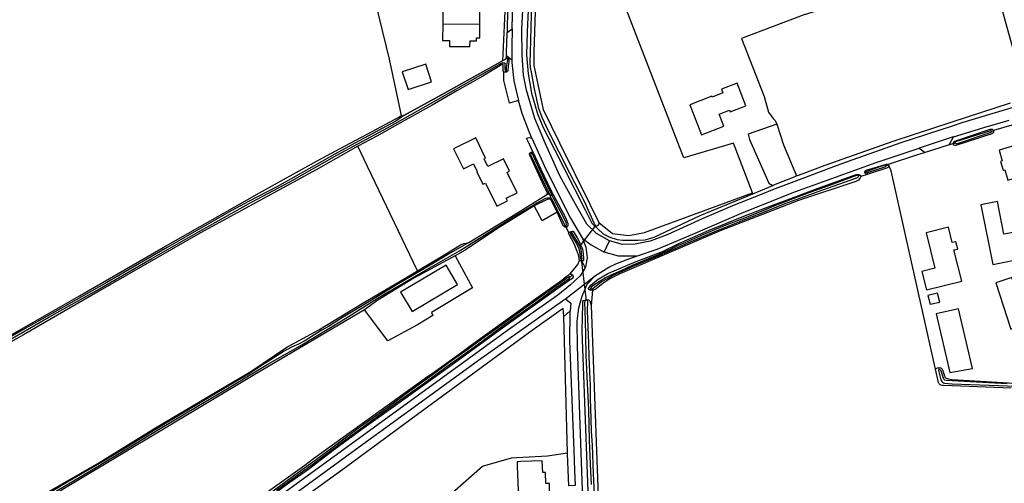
# Model space of a CAD drawing. Header units: metres. Extents: x 174255 to 175175, y 462028 to 462911.
# Tile 161 of 256: x 175044.96 to 175048.46, y 462721.82 to 462723.47. Entities that reach past the tile are written whole.
import ezdxf

# ---------------------------------------------------------------- set-up
doc = ezdxf.new("R2010")
doc.units = ezdxf.units.M
doc.layers.add('N-XX-AL-LIJN_0.20-G', color=7, linetype='Continuous', lineweight=25)

# ---------------------------------------------------------------- blocks, each defined once
blk = doc.blocks.new('Situatie')
at = {"lineweight": -3}
for p, q in [((-9.3537, 10.0662), (-9.3714, 9.7154)), ((-9.5841, 9.8477), (-9.4517, 9.8462)), ((-9.3593, 9.6809), (-9.3596, 9.6749)), ((-7.5472, 9.4882), (-7.6212, 9.4669)), ((-7.6286, 9.4642), (-7.6211, 9.4664)), ((-7.779, 9.4156), (-7.8645, 9.3884)), ((-7.764, 9.4204), (-7.7572, 9.4227)), ((-9.2686, 9.386), (-9.2701, 9.3889)), ((-8.0037, 9.3427), (-7.9951, 9.3442)), ((-7.9951, 9.3442), (-7.9942, 9.3428)), ((-8.103, 9.3055), (-8.0969, 9.3081)), ((-8.0791, 9.3167), (-8.0733, 9.3192)), ((-8.4783, 9.2418), (-8.407, 9.2714)), ((-9.2101, 9.2443), (-9.2082, 9.2406)), ((-9.2061, 9.2442), (-9.2014, 9.2345)), ((-9.2014, 9.2345), (-9.1949, 9.2376)), ((-9.1966, 9.2248), (-9.2014, 9.2345)), ((-9.1949, 9.2376), (-9.1908, 9.2393)), ((-9.2019, 9.2265), (-9.1982, 9.2209)), ((-9.1413, 9.1225), (-9.1449, 9.128)), ((-9.0394, 9.1287), (-9.0957, 9.0556)), ((-9.1296, 9.1062), (-9.1274, 9.1025)), ((-9.0082, 9.0336), (-8.9895, 9.0733)), ((-9.0901, 9.0079), (-9.0725, 8.8614)), ((-9.0901, 9.0079), (-9.0896, 9.0018)), ((-9.1465, 8.8669), (-9.0391, 8.9495)), ((-9.1308, 8.9448), (-9.1205, 8.9512)), ((-9.0603, 8.8986), (-9.0573, 8.9014)), ((-9.0725, 8.8614), (-9.0724, 8.8638)), ((-9.1301, 8.824), (-9.1529, 8.8032)), ((-7.8146, 8.6145), (-7.8158, 8.6214))]:
    blk.add_line(p, q, dxfattribs=at)
for points in [[(-11.1955, 8.6972), (-10.879, 8.8775), (-10.5808, 9.0495), (-10.237, 9.2452), (-10.0318, 9.3588), (-9.9323, 9.4128), (-9.8359, 9.4637), (-9.7399, 9.5152), (-9.7353, 9.5183), (-9.7305, 9.5197), (-9.7346, 9.537), (-9.7743, 9.7209), (-9.8722, 10.127), (-9.9675, 10.4787), (-9.9476, 11.1028), (-10.0191, 11.1404), (-10.0667, 11.1665), (-10.1358, 11.2026), (-10.1499, 11.2088), (-10.2094, 11.2394), (-10.2732, 11.2735), (-10.7181, 11.4959), (-11.1131, 11.6934)], [(-7.5558, 9.5474), (-7.7335, 9.4942), (-7.7678, 9.4829), (-7.9511, 9.4225), (-8.1428, 9.3555), (-8.201, 9.3336), (-8.3044, 9.2947), (-8.4091, 9.2552), (-8.4426, 9.2418), (-8.5508, 9.1985), (-8.6598, 9.1515), (-8.7811, 9.0965), (-8.8217, 9.0806), (-8.8452, 9.0725), (-8.8982, 9.0623), (-8.9435, 9.061), (-8.9895, 9.0733), (-9.0355, 9.0993), (-9.0699, 9.1335), (-9.1165, 9.215), (-9.1665, 9.306), (-9.2179, 9.4195), (-9.2555, 9.51), (-9.2859, 9.6113), (-9.2959, 9.6645), (-9.3005, 9.7363), (-9.3015, 9.8285), (-9.2924, 10.0096)], [(-9.0346, 9.126), (-9.0394, 9.1287), (-9.0421, 9.1319), (-9.0448, 9.1368), (-9.0788, 9.2135), (-9.1307, 9.315), (-9.2054, 9.4624), (-9.2293, 9.5137), (-9.2409, 9.5454), (-9.2568, 9.6157), (-9.2682, 9.6751), (-9.271, 9.6923), (-9.2728, 9.7107), (-9.2712, 9.745), (-9.269, 9.835), (-9.2669, 9.9194)], [(-9.2739, 10.0271), (-9.2825, 9.8187), (-9.2851, 9.7374), (-9.2799, 9.6697), (-9.2677, 9.6008), (-9.2461, 9.5265), (-9.2255, 9.4779), (-9.1851, 9.3989), (-9.0781, 9.1862), (-9.0521, 9.1369), (-9.0428, 9.1269), (-9.0413, 9.1264)], [(-8.3235, 9.305), (-8.2999, 9.3138), (-8.2214, 9.3429), (-7.9744, 9.4307), (-7.7678, 9.4978), (-7.5602, 9.5653)], [(-7.5071, 9.599), (-7.6571, 10.1398), (-7.7637, 10.1003), (-7.8011, 10.072), (-7.8931, 10.0284), (-7.9877, 9.9799), (-8.2907, 9.8812), (-8.2929, 9.8806), (-8.5189, 9.7956), (-8.438, 9.5879), (-8.4223, 9.5324), (-8.406, 9.5103), (-8.3993, 9.503), (-8.3937, 9.4893)], [(-9.2507, 10.0052), (-9.2539, 9.9269), (-9.2593, 9.7468), (-9.2596, 9.6989), (-9.2309, 9.5639), (-9.226, 9.5418), (-9.1675, 9.4233), (-9.06, 9.2048), (-9.0276, 9.1386), (-9.0285, 9.1338), (-9.0293, 9.1305), (-9.0311, 9.1282), (-9.0346, 9.126)], [(-8.4796, 9.2451), (-8.5476, 9.4221), (-8.7249, 9.3698), (-8.732, 9.3876), (-8.9374, 9.919), (-9.0238, 9.939), (-9.159, 9.9675), (-9.2434, 9.9708), (-9.2521, 9.9714), (-9.2539, 9.9269), (-9.2593, 9.7468), (-9.2596, 9.6989), (-9.2309, 9.5639), (-9.226, 9.5418), (-9.1675, 9.4233), (-9.06, 9.2048), (-9.0276, 9.1386)], [(-9.3339, 9.9302), (-9.3448, 9.9395), (-9.3511, 9.9443), (-9.3512, 9.9399), (-9.3512, 9.9394), (-9.354, 9.845), (-9.3548, 9.8163), (-9.3367, 9.8297), (-9.3339, 9.9302)], [(-9.4517, 9.8462), (-9.4512, 9.8964), (-9.4626, 9.8965), (-9.4625, 9.9074), (-9.4854, 9.9076), (-9.4851, 9.928), (-9.558, 9.9287), (-9.5583, 9.9083), (-9.5834, 9.9086), (-9.5841, 9.8477)], [(-9.5841, 9.8477), (-9.5848, 9.7879), (-9.5597, 9.7876), (-9.5599, 9.7672), (-9.4869, 9.7665), (-9.4867, 9.7869), (-9.4637, 9.7867), (-9.4636, 9.7976), (-9.4522, 9.7974), (-9.4517, 9.8462)], [(-9.3367, 9.8297), (-9.3371, 9.8172), (-9.3373, 9.7768), (-9.3375, 9.7475), (-9.3377, 9.7196)], [(-9.3572, 9.7342), (-9.3568, 9.7483), (-9.3559, 9.7778), (-9.3548, 9.8163)], [(-11.1887, 8.6865), (-10.9885, 8.8019), (-10.8162, 8.898), (-10.6214, 9.0106), (-10.455, 9.1062), (-10.2655, 9.2113), (-10.1294, 9.2838), (-9.9619, 9.3795), (-9.7804, 9.477), (-9.6437, 9.5537), (-9.4741, 9.6499), (-9.3767, 9.7058), (-9.3717, 9.7081), (-9.3669, 9.7085), (-9.3642, 9.7079), (-9.363, 9.707), (-9.362, 9.7055), (-9.3621, 9.7025), (-9.3628, 9.6955), (-9.3626, 9.6867), (-9.3609, 9.6814), (-9.3593, 9.6809), (-9.3572, 9.6811), (-9.3562, 9.6848), (-9.3562, 9.6923), (-9.3516, 9.7206), (-9.3523, 9.7248), (-9.3539, 9.7252), (-9.3574, 9.7232), (-9.5773, 9.5999), (-9.7224, 9.5205), (-9.7517, 9.5004), (-9.7841, 9.4824), (-9.8973, 9.422), (-9.9682, 9.3827), (-10.1078, 9.3046), (-10.1756, 9.2665), (-10.2769, 9.2137), (-10.3359, 9.1814), (-10.4291, 9.1284), (-10.5658, 9.0499), (-10.6504, 9.0009), (-10.7818, 8.925), (-10.8713, 8.874), (-10.9943, 8.8054), (-11.0808, 8.7565), (-11.1944, 8.6904)], [(-9.7224, 9.5205), (-9.5774, 9.5999), (-9.3539, 9.7252)], [(-9.3523, 9.7248), (-9.3507, 9.7244), (-9.3488, 9.7221), (-9.3479, 9.7185), (-9.3487, 9.7109), (-9.3511, 9.6962), (-9.3522, 9.68), (-9.3532, 9.6777), (-9.3573, 9.6749), (-9.3596, 9.6749)], [(-9.3574, 9.7232), (-9.3572, 9.7342), (-9.3377, 9.7196), (-9.3378, 9.7099), (-9.3305, 9.6442), (-9.3175, 9.5879), (-9.3137, 9.5746)], [(-9.6737, 8.9663), (-9.5647, 9.0319), (-9.5207, 9.059), (-9.5088, 9.0641), (-9.4982, 9.0658), (-9.4907, 9.0674), (-9.3173, 9.1732), (-9.2165, 9.2365), (-9.213, 9.2389), (-9.2113, 9.2412), (-9.2105, 9.243), (-9.2101, 9.2443), (-9.2222, 9.2679), (-9.2738, 9.3794), (-9.2742, 9.3818), (-9.2742, 9.3833), (-9.2742, 9.3845), (-9.2734, 9.386), (-9.2733, 9.3863), (-9.2714, 9.3884), (-9.2687, 9.3895), (-9.267, 9.3895), (-9.2658, 9.3895), (-9.263, 9.389), (-9.2616, 9.3874), (-9.2609, 9.3868), (-9.2808, 9.4304), (-9.285, 9.4395), (-9.276, 9.4427), (-9.2661, 9.4395), (-9.2765, 9.4625), (-9.3005, 9.5275), (-9.3137, 9.5746), (-9.3459, 9.5646), (-9.3615, 9.6265), (-9.3658, 9.6449), (-9.3659, 9.6588), (-9.3667, 9.6761), (-9.3685, 9.6796), (-9.369, 9.6869), (-9.3682, 9.6978), (-9.3685, 9.7013), (-9.3701, 9.702), (-9.3715, 9.7022), (-9.3742, 9.7013), (-9.4409, 9.6612), (-9.5339, 9.6085), (-9.6214, 9.558), (-9.7178, 9.5042), (-9.8192, 9.4468), (-9.8871, 9.4113)], [(-9.6237, 9.6408), (-9.6444, 9.7039), (-9.7287, 9.6761), (-9.7071, 9.6133), (-9.6237, 9.6408)], [(-9.3596, 9.6749), (-9.3634, 9.6748), (-9.3667, 9.6761)], [(-8.559, 9.5331), (-8.5031, 9.5549), (-8.5348, 9.636), (-8.5907, 9.6142), (-8.5856, 9.6012), (-8.6233, 9.5865), (-8.6247, 9.59), (-8.7038, 9.5588), (-8.6614, 9.4513), (-8.5824, 9.4821), (-8.5991, 9.5249), (-8.5616, 9.5396), (-8.559, 9.5331)], [(-9.7305, 9.5197), (-9.7298, 9.5199), (-9.7263, 9.5203), (-9.7224, 9.5205)], [(-8.3937, 9.4893), (-8.495, 9.4538), (-8.4903, 9.4351), (-8.4216, 9.2791), (-8.407, 9.2714), (-8.3981, 9.2751), (-8.3338, 9.3012), (-8.3235, 9.305)], [(-8.3937, 9.4893), (-8.3694, 9.4162), (-8.3235, 9.305)], [(-7.764, 9.4204), (-7.7775, 9.4161), (-7.779, 9.4156), (-7.7636, 9.4442), (-7.6438, 9.4809), (-7.6338, 9.4838), (-7.5656, 9.5034)], [(-9.4364, 9.3662), (-9.4311, 9.3688), (-9.4663, 9.4408), (-9.5453, 9.4022), (-9.5102, 9.3303), (-9.4743, 9.3478), (-9.4611, 9.3208), (-9.4628, 9.3199), (-9.4409, 9.2751), (-9.4319, 9.2795), (-9.3916, 9.197), (-9.3526, 9.216), (-9.3574, 9.2258), (-9.3192, 9.2445), (-9.3547, 9.3172), (-9.3458, 9.3216), (-9.3677, 9.3663), (-9.4232, 9.3392), (-9.4364, 9.3662)], [(-7.7636, 9.4442), (-7.7678, 9.4429), (-7.8862, 9.4039)], [(-7.6211, 9.4664), (-7.6209, 9.4642), (-7.6213, 9.4597), (-7.6233, 9.4573), (-7.6272, 9.4553), (-7.7547, 9.4138), (-7.759, 9.4138), (-7.7629, 9.4152), (-7.7639, 9.4168), (-7.7642, 9.4191), (-7.764, 9.4204)], [(-7.764, 9.4204), (-7.7639, 9.4208), (-7.7631, 9.4231), (-7.7591, 9.4288), (-7.6327, 9.4719), (-7.6286, 9.4719), (-7.6261, 9.4714), (-7.6237, 9.4699), (-7.6212, 9.4669), (-7.6211, 9.4664)], [(-7.6286, 9.4642), (-7.6297, 9.4659), (-7.6321, 9.4662), (-7.7566, 9.4265), (-7.7575, 9.4245), (-7.7576, 9.4235), (-7.7572, 9.4227), (-7.7566, 9.4216), (-7.7544, 9.4206), (-7.7501, 9.4202), (-7.7451, 9.4214), (-7.6289, 9.4609), (-7.6288, 9.4619), (-7.6285, 9.4627), (-7.6285, 9.4642), (-7.6286, 9.4642)], [(-11.0028, 8.1714), (-10.8103, 8.2817), (-10.6132, 8.4037), (-10.4151, 8.5209), (-10.2675, 8.608), (-10.1401, 8.694), (-10.0251, 8.7563), (-9.8648, 8.8536), (-9.7155, 8.9412), (-9.6737, 8.9663), (-9.8526, 9.3381), (-9.8871, 9.4113), (-10.0348, 9.327), (-10.4475, 9.1025), (-10.8138, 8.8915), (-11.0785, 8.7382), (-11.361, 8.5792), (-11.5745, 8.4575), (-11.5805, 8.4522)], [(-9.2661, 9.4395), (-9.2165, 9.3292), (-9.1281, 9.1545), (-9.0858, 9.0825), (-9.0738, 9.0505), (-9.0691, 9.0129), (-9.0751, 8.9795), (-9.0764, 8.9774)], [(-7.5806, 9.3271), (-7.5697, 9.2902), (-7.4978, 9.3114), (-7.5022, 9.3263), (-7.4484, 9.3422), (-7.4656, 9.4007), (-7.5194, 9.3848), (-7.5294, 9.4187), (-7.6013, 9.3975), (-7.5899, 9.3587), (-7.596, 9.3568), (-7.5867, 9.3253), (-7.5806, 9.3271)], [(-9.1949, 9.2376), (-9.2396, 9.3288), (-9.2654, 9.386), (-9.2667, 9.3864), (-9.2686, 9.386), (-9.2703, 9.3842), (-9.2709, 9.3806), (-9.2194, 9.2713), (-9.2061, 9.2442)], [(-9.2609, 9.3868), (-9.2346, 9.3293), (-9.1991, 9.2548), (-9.1908, 9.2393)], [(-9.0808, 8.0502), (-9.0948, 8.4529), (-9.1038, 8.6962), (-9.1051, 8.7875), (-9.0991, 8.8342), (-9.0871, 8.8762), (-9.0688, 8.9185), (-9.0391, 8.9495), (-8.9918, 8.9799), (-8.9669, 8.9921), (-8.9242, 9.0086), (-8.8929, 9.019), (-8.8896, 9.02), (-8.8201, 9.0435), (-8.7005, 9.0942), (-8.5111, 9.1762), (-8.3291, 9.2489), (-8.0395, 9.3535), (-7.8862, 9.4039), (-7.8645, 9.3884), (-7.895, 9.3787), (-7.996, 9.3455)], [(-7.5575, 8.5479), (-7.7678, 8.5564), (-7.7986, 8.5577), (-7.8052, 8.5581), (-7.8109, 8.5606), (-7.8142, 8.5631), (-7.8165, 8.5688), (-7.8271, 8.6159), (-7.9859, 9.3236), (-7.9942, 9.3428), (-7.9948, 9.3381), (-7.9983, 9.3345), (-8.0679, 9.3119), (-8.094, 9.3035), (-8.0973, 9.2954), (-8.1025, 9.2899), (-8.1114, 9.2847), (-8.3161, 9.2172), (-8.5955, 9.1092), (-8.9529, 8.9557), (-8.9881, 8.9376), (-9.0129, 8.9217), (-9.0374, 8.9026), (-9.0469, 8.8978), (-9.05, 8.8975), (-9.0503, 8.8973), (-9.0551, 8.8425), (-9.0225, 7.9679)], [(-8.0791, 9.3167), (-8.0798, 9.3193), (-8.0781, 9.3229), (-8.0742, 9.3253), (-8.0028, 9.3476), (-7.9996, 9.3475), (-7.996, 9.3455), (-7.9951, 9.3442)], [(-8.0037, 9.3427), (-8.0052, 9.344), (-8.0075, 9.3439), (-8.0273, 9.3375), (-8.0694, 9.3222), (-8.0729, 9.3205), (-8.0733, 9.3192), (-8.0718, 9.3178), (-8.0684, 9.3178), (-8.0052, 9.3382), (-8.0036, 9.3408), (-8.0037, 9.3427)], [(-9.0603, 8.8986), (-9.0631, 8.8995), (-9.0645, 8.904), (-9.0561, 8.915), (-9.0302, 8.9374), (-8.9954, 8.9573), (-8.8942, 9.0002), (-8.8034, 9.0342), (-8.7428, 9.0635), (-8.6349, 9.1114), (-8.5111, 9.161), (-8.4111, 9.1993), (-8.3335, 9.2283), (-8.2462, 9.2614), (-8.153, 9.2953), (-8.111, 9.3098), (-8.0991, 9.3098), (-8.0969, 9.3081)], [(-9.0573, 8.9014), (-9.0561, 8.9011), (-9.0531, 8.9012), (-9.0484, 8.9051), (-9.0362, 8.9147), (-9.0193, 8.9271), (-8.9964, 8.9397), (-8.9784, 8.9494), (-8.9049, 8.9831), (-8.8102, 9.0222), (-8.7014, 9.0702), (-8.6087, 9.1091), (-8.5312, 9.14), (-8.4254, 9.1823), (-8.364, 9.2067), (-8.2322, 9.2546), (-8.1077, 9.2982), (-8.1035, 9.3008), (-8.1024, 9.3027), (-8.1024, 9.3039), (-8.103, 9.3055), (-8.1054, 9.3068), (-8.1097, 9.3068), (-8.1923, 9.2753), (-8.2756, 9.2458), (-8.336, 9.2234), (-8.3983, 9.1994), (-8.4407, 9.1823), (-8.4849, 9.1639), (-8.5176, 9.1504), (-8.5746, 9.1289), (-8.6153, 9.1131), (-8.6657, 9.0919), (-8.7185, 9.0681), (-8.7473, 9.0555), (-8.7731, 9.0426), (-8.798, 9.0318), (-8.8159, 9.0238), (-8.8657, 9.0038), (-8.9087, 8.9856), (-8.9489, 8.967), (-8.9846, 8.9509), (-9.0035, 8.9413), (-9.0458, 8.9158), (-9.0555, 8.9081), (-9.0576, 8.9029), (-9.0573, 8.9014)], [(-8.0969, 9.3081), (-8.0947, 9.3063), (-8.0939, 9.3035), (-8.094, 9.3035)], [(-8.0679, 9.3119), (-8.0717, 9.3119), (-8.0747, 9.3131), (-8.0791, 9.3167)], [(-9.4907, 9.0674), (-9.3173, 9.1732), (-9.2165, 9.2365)], [(-9.2061, 9.2442), (-9.2082, 9.2406), (-9.2094, 9.2394), (-9.2165, 9.2365)], [(-9.1966, 9.2248), (-9.1516, 9.1329), (-9.1487, 9.1286), (-9.1464, 9.128), (-9.1449, 9.128), (-9.1429, 9.131), (-9.1428, 9.1336), (-9.1441, 9.1375), (-9.1547, 9.1608), (-9.1881, 9.2237), (-9.1949, 9.2376)], [(-9.1908, 9.2393), (-9.1458, 9.1545), (-9.1407, 9.1416), (-9.1381, 9.1349), (-9.1381, 9.1279), (-9.1395, 9.1245), (-9.1413, 9.1225)], [(-9.0276, 9.1386), (-9.0285, 9.1338), (-9.0293, 9.1305), (-9.0311, 9.1282), (-9.0346, 9.126), (-9.0378, 9.1255), (-9.0398, 9.1258), (-9.0413, 9.1264), (-9.0312, 9.116), (-9.012, 9.0987), (-8.9884, 9.0861), (-8.9625, 9.0782), (-8.9426, 9.0756), (-8.9224, 9.0754), (-8.8888, 9.0755), (-8.8624, 9.0777), (-8.8393, 9.0841), (-8.8306, 9.0863), (-8.6668, 9.1635), (-8.4783, 9.2418), (-8.4796, 9.2451)], [(-9.0276, 9.1386), (-8.9789, 9.1003), (-8.9206, 9.0924), (-8.8651, 9.103), (-8.4796, 9.2451)], [(-11.0226, 8.1453), (-10.8423, 8.2526), (-10.6916, 8.3425), (-10.5973, 8.4002), (-10.4594, 8.4824), (-10.339, 8.5538), (-10.2075, 8.6335), (-10.0927, 8.6996), (-9.9394, 8.7921), (-9.8081, 8.8743), (-9.6493, 8.9668), (-9.5245, 9.0383), (-9.3331, 9.1583), (-9.2469, 9.2094), (-9.216, 9.2253), (-9.211, 9.2264), (-9.2053, 9.2267), (-9.2019, 9.2265), (-9.1995, 9.2264), (-9.1966, 9.2248)], [(-9.258, 9.1983), (-9.3886, 9.1178), (-9.5046, 9.0408), (-9.5398, 9.02), (-9.4779, 8.9059), (-9.6241, 8.8177), (-9.6196, 8.8077), (-9.6743, 8.7742), (-9.7799, 8.7174), (-9.8633, 8.8281), (-10.2592, 8.5933), (-11.0617, 8.1135)], [(-9.1763, 9.176), (-9.1842, 9.1934), (-9.1982, 9.2209), (-9.1987, 9.2211), (-9.2036, 9.2219), (-9.2067, 9.222), (-9.2123, 9.2211), (-9.258, 9.1983)], [(-9.1763, 9.176), (-9.2301, 9.1448), (-9.258, 9.1983)], [(-7.5057, 9.0128), (-7.5246, 9.1086), (-7.5835, 9.097), (-7.6068, 9.2138), (-7.6658, 9.202), (-7.6234, 8.9895), (-7.5057, 9.0128)], [(-10.258, 8.1429), (-10.1503, 8.2203), (-10.0761, 8.2735), (-10.0446, 8.2968), (-9.6382, 8.5897), (-9.622, 8.6003), (-9.5059, 8.6837), (-9.4866, 8.6986), (-9.2571, 8.8639), (-9.1599, 8.9336), (-9.1444, 8.9463), (-9.1331, 8.954), (-9.1311, 8.9544), (-9.1118, 8.9771), (-9.1027, 8.9893), (-9.096, 9.0033), (-9.0975, 9.0073), (-9.0978, 9.0122), (-9.1003, 9.0242), (-9.1053, 9.0351), (-9.1146, 9.06), (-9.1352, 9.1011), (-9.1348, 9.1017), (-9.1445, 9.1223), (-9.1489, 9.1224), (-9.1542, 9.1272), (-9.1763, 9.176)], [(-9.1413, 9.1225), (-9.1441, 9.1223), (-9.1445, 9.1223)], [(-9.1348, 9.1017), (-9.1326, 9.105), (-9.1296, 9.1062)], [(-9.1296, 9.1062), (-9.1266, 9.1074), (-9.1211, 9.1083), (-9.1188, 9.108), (-9.1054, 9.0847), (-9.0942, 9.0638), (-9.0864, 9.0441), (-9.0835, 9.0267), (-9.0818, 9.0104), (-9.0823, 9.0039), (-9.0835, 9.0028), (-9.088, 9.002), (-9.0896, 9.0018)], [(-9.0901, 9.0079), (-9.0884, 9.008), (-9.0872, 9.0105), (-9.0877, 9.0148), (-9.0896, 9.0317), (-9.0898, 9.035), (-9.0904, 9.0401), (-9.0934, 9.0485), (-9.0957, 9.0556), (-9.1199, 9.0976), (-9.1242, 9.103), (-9.1264, 9.1032), (-9.1274, 9.1025), (-9.1285, 9.1017), (-9.1289, 9.1003), (-9.1271, 9.0966), (-9.1087, 9.0654), (-9.1003, 9.0499), (-9.0963, 9.0347), (-9.0941, 9.0157), (-9.0929, 9.0104), (-9.0914, 9.008), (-9.0901, 9.0079)], [(-7.7548, 9.0699), (-7.7683, 9.0673), (-7.7819, 9.1223), (-7.8614, 9.1026), (-7.83, 8.9757), (-7.8763, 8.9643), (-7.8599, 8.8984), (-7.7342, 8.9295), (-7.7618, 9.041), (-7.7485, 9.0439), (-7.7548, 9.0699)], [(-9.4907, 9.0674), (-9.5636, 9.0263), (-9.6472, 8.9759), (-9.7344, 8.9251), (-9.8071, 8.8811), (-9.8596, 8.8491), (-9.9387, 8.8017), (-9.9917, 8.7682), (-10.0146, 8.7554), (-10.0398, 8.7397), (-10.0666, 8.7227), (-10.0775, 8.7162), (-10.0905, 8.7089), (-10.1002, 8.7044), (-10.1129, 8.6989), (-10.1252, 8.6934), (-10.1489, 8.6802), (-10.1951, 8.6499), (-10.2274, 8.6298), (-10.2766, 8.5979), (-10.3456, 8.5578), (-10.4134, 8.5172), (-10.4905, 8.4704), (-10.5544, 8.4331), (-10.6057, 8.402), (-10.7045, 8.3412), (-10.7989, 8.2841), (-10.9199, 8.2147), (-11.0221, 8.1521)], [(-9.0858, 9.0825), (-9.055, 9.0591), (-9.0082, 9.0336)], [(-9.5398, 9.02), (-9.6876, 8.9403), (-9.8157, 8.8625), (-9.8633, 8.8281)], [(-8.8929, 9.019), (-8.9579, 9.0188), (-9.0082, 9.0336)], [(-9.5317, 8.9177), (-9.5723, 8.9865), (-9.7345, 8.8907), (-9.6934, 8.8219), (-9.5317, 8.9177)], [(-9.0896, 9.0018), (-9.0909, 9.0015), (-9.096, 9.0033)], [(-9.0764, 8.9774), (-9.0793, 8.9834), (-9.088, 9.002)], [(-9.0764, 8.9774), (-9.0938, 8.9482), (-9.1285, 8.9162), (-9.1741, 8.8799), (-9.3531, 8.7535), (-9.6965, 8.5042), (-10.1715, 8.1582), (-10.489, 7.9304), (-10.5463, 7.885), (-10.6103, 7.8355), (-10.6392, 7.8142), (-10.6527, 7.8125), (-10.6776, 7.8099)], [(-9.1205, 8.9512), (-9.1189, 8.9478), (-9.1189, 8.944), (-9.1227, 8.9388), (-9.1657, 8.9099), (-9.2287, 8.8647), (-9.29, 8.8207), (-9.3919, 8.7471), (-9.5293, 8.6468), (-9.6563, 8.5551), (-9.7527, 8.4859), (-9.8719, 8.401), (-9.9698, 8.3294), (-10.0629, 8.258), (-10.1407, 8.204), (-10.2606, 8.1131), (-10.3383, 8.0552), (-10.4451, 7.9798), (-10.5307, 7.918), (-10.6216, 7.8519), (-10.6685, 7.8151), (-10.6722, 7.8134)], [(-9.1311, 8.9544), (-9.1292, 8.9547), (-9.1247, 8.9544), (-9.1205, 8.9512)], [(-9.1308, 8.9448), (-9.132, 8.9456), (-9.1344, 8.9454), (-9.2042, 8.8952), (-9.2639, 8.8528), (-9.2975, 8.8284), (-9.3482, 8.7922), (-9.4314, 8.7322), (-9.4928, 8.6872), (-9.5526, 8.6452), (-9.6128, 8.601), (-9.6544, 8.5709), (-9.7093, 8.531), (-9.8001, 8.4647), (-9.8856, 8.4038), (-10.0214, 8.3036), (-10.1116, 8.2376), (-10.2244, 8.1549)], [(-10.1766, 8.1842), (-10.0457, 8.2787), (-9.955, 8.3458), (-9.8673, 8.4101), (-9.7495, 8.4956), (-9.658, 8.5605), (-9.5647, 8.6285), (-9.4658, 8.6995), (-9.3646, 8.7738), (-9.2655, 8.8444), (-9.1798, 8.9067), (-9.1331, 8.9396), (-9.1308, 8.9433), (-9.1308, 8.9448)], [(-7.5591, 8.758), (-7.5004, 8.7776), (-7.5552, 8.9425), (-7.6131, 8.9237), (-7.5591, 8.758)], [(-9.05, 8.8975), (-9.0518, 8.8974), (-9.0576, 8.8977), (-9.0603, 8.8986)], [(-7.8121, 8.8552), (-7.8201, 8.8872), (-7.8545, 8.8789), (-7.8465, 8.8475), (-7.8121, 8.8552)], [(-10.2963, 7.4239), (-10.3336, 7.4536), (-10.3398, 7.4606), (-10.6464, 7.688), (-10.6574, 7.6984), (-10.6618, 7.7072), (-10.6628, 7.7394), (-10.6618, 7.7458), (-10.6478, 7.7628), (-10.6299, 7.7801), (-10.584, 7.8142), (-10.5515, 7.8407), (-10.5243, 7.863), (-10.4965, 7.8873), (-10.4745, 7.9068), (-10.2298, 8.085), (-9.8955, 8.3292), (-9.4478, 8.6542), (-9.1567, 8.8597), (-9.1465, 8.8669), (-9.1275, 8.8519), (-9.1301, 8.824)], [(-9.0432, 7.9318), (-9.0471, 7.933), (-9.051, 7.9375), (-9.0541, 7.9425), (-9.0571, 7.9582), (-9.0868, 8.7532), (-9.0851, 8.8472), (-9.0846, 8.857), (-9.0821, 8.8608), (-9.0789, 8.8626), (-9.0724, 8.8638)], [(-9.0432, 8.1723), (-9.0465, 8.243), (-9.0498, 8.3445), (-9.054, 8.3939), (-9.0546, 8.4396), (-9.0569, 8.5103), (-9.0572, 8.558), (-9.0592, 8.6052), (-9.0615, 8.6608), (-9.0637, 8.7088), (-9.0661, 8.7674), (-9.0676, 8.8231), (-9.0668, 8.8588), (-9.0684, 8.861), (-9.0704, 8.8615), (-9.0725, 8.8614), (-9.0747, 8.8613), (-9.0777, 8.8593), (-9.0782, 8.8537), (-9.0776, 8.8252), (-9.0768, 8.7886), (-9.0756, 8.736), (-9.0735, 8.6648), (-9.0694, 8.5653), (-9.0649, 8.472), (-9.0624, 8.3615), (-9.058, 8.2767), (-9.0551, 8.2047)], [(-9.0724, 8.8638), (-9.0647, 8.8633), (-9.0618, 8.8615), (-9.0602, 8.8594), (-9.057, 8.8518), (-9.0551, 8.8425)], [(-9.6071, 8.1239), (-9.55, 8.1753), (-9.4421, 8.2697), (-9.3392, 8.2997), (-9.3202, 8.3008), (-9.2105, 8.3073), (-9.1393, 8.3175), (-9.1529, 8.8032), (-9.1552, 8.8322), (-9.1624, 8.8278), (-9.2733, 8.7483), (-9.6734, 8.4543), (-9.9269, 8.2681), (-10.3833, 7.9374), (-10.5412, 7.8142), (-10.6354, 7.7407), (-10.6452, 7.7217), (-10.6148, 7.6953), (-10.5103, 7.6053), (-10.3499, 7.493), (-10.3198, 7.4598), (-10.2883, 7.4359)], [(-9.1301, 8.824), (-9.1305, 8.8199), (-9.1321, 8.7165), (-9.1171, 8.3264), (-9.1144, 8.2544), (-9.1123, 8.2006), (-9.1341, 8.1998), (-9.1392, 8.314), (-9.1393, 8.3175)], [(-7.7765, 8.6045), (-7.6955, 8.6189), (-7.7451, 8.8315), (-7.8251, 8.8135), (-7.7765, 8.6045)], [(-7.8271, 8.6159), (-7.8258, 8.618), (-7.8208, 8.6211), (-7.8158, 8.6214)], [(-7.5717, 8.5635), (-7.7678, 8.5743), (-7.789, 8.5759), (-7.7939, 8.5768), (-7.796, 8.578), (-7.7977, 8.5804), (-7.8078, 8.6086), (-7.8088, 8.6116), (-7.812, 8.6137), (-7.8138, 8.6145), (-7.8146, 8.6145), (-7.816, 8.6145), (-7.8172, 8.6136), (-7.8175, 8.6106), (-7.8086, 8.5776), (-7.8052, 8.5722), (-7.8028, 8.5694), (-7.7992, 8.5673), (-7.7953, 8.5666), (-7.7678, 8.564), (-7.5375, 8.5549)], [(-7.8158, 8.6214), (-7.8149, 8.6215), (-7.8083, 8.6208), (-7.8046, 8.6178), (-7.8024, 8.6131), (-7.796, 8.5926), (-7.7939, 8.5873), (-7.792, 8.5855), (-7.7891, 8.5836), (-7.7827, 8.5819), (-7.7678, 8.5796), (-7.5073, 8.5641), (-7.4978, 8.5607), (-7.488, 8.5567), (-7.4773, 8.5507), (-7.4715, 8.5439), (-7.4622, 8.5292), (-7.4485, 8.4818), (-7.4319, 8.3739), (-7.4069, 8.254)], [(-9.2025, 8.1687), (-9.2032, 8.1887), (-9.204, 8.2086), (-9.2161, 8.2082), (-9.2175, 8.2478), (-9.2276, 8.2474), (-9.2291, 8.2895), (-9.3061, 8.2867), (-9.3193, 8.2859), (-9.3183, 8.2691), (-9.3153, 8.1846), (-9.3116, 8.0829), (-9.2216, 8.0862), (-9.2222, 8.1034), (-9.2232, 8.1284), (-9.2131, 8.1288), (-9.2145, 8.1682), (-9.2025, 8.1687)]]:
    blk.add_lwpolyline(points, dxfattribs=at)

msp = doc.modelspace()

# ---------------------------------------------------------------- block references
at = {"layer": 'N-XX-AL-LIJN_0.20-G'}
msp.add_blockref('Situatie', (175056.047, 462713.6112), dxfattribs=at)

doc.saveas('drawing.dxf')
